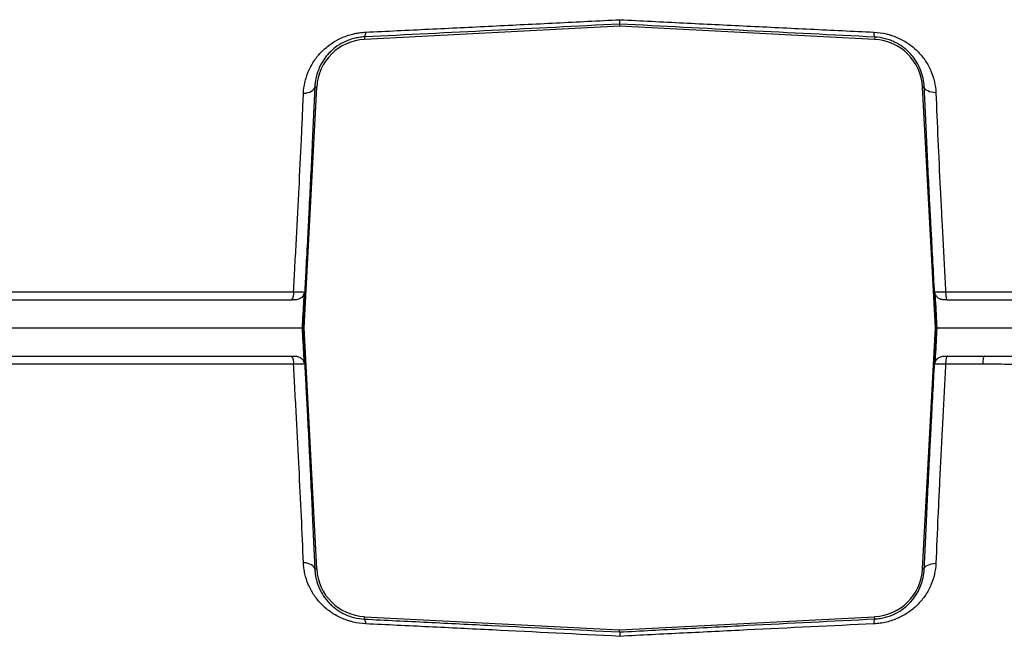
# Model space of a CAD drawing. Header units: millimetres. Extents: x 648 to 3450, y 253 to 3684.
# Tile 4 of 21: x 1032 to 1382, y 542 to 763. Entities that reach past the tile are written whole.
import ezdxf

# ---------------------------------------------------------------- set-up
doc = ezdxf.new("R2010")
doc.units = ezdxf.units.MM

msp = doc.modelspace()

# ---------------------------------------------------------------- linework, layer by layer
at = {"color": 7, "linetype": 'Continuous', "lineweight": 25}
for p, q in [((1245.48, 761.29), (1245.48, 760.51)), ((1245.48, 760.51), (1154.65, 755.84)), ((1336.3, 755.84), (1245.48, 760.51)), ((1154.61, 756.72), (1154.65, 755.84)), ((1336.34, 756.64), (1336.3, 755.84)), ((1137.6, 738.83), (1132.98, 653.01)), ((1136.93, 738.87), (1137.6, 738.83)), ((1353.95, 738.86), (1353.35, 738.83)), ((1357.98, 653.01), (1353.35, 738.83)), ((1362.09, 663.1), (1362.2, 663.01)), ((1132.64, 653.01), (1132.98, 653.01)), ((1132.98, 653.01), (1137.6, 567.18)), ((1353.35, 567.18), (1357.98, 653.01)), ((1358.31, 653.01), (1357.98, 653.01)), ((1136.93, 567.14), (1137.6, 567.18)), ((1353.95, 567.15), (1353.35, 567.18)), ((1154.61, 549.29), (1154.65, 550.17)), ((1154.65, 550.17), (1245.48, 545.51)), ((1245.48, 545.51), (1336.3, 550.17)), ((1336.34, 549.36), (1336.3, 550.17)), ((1245.48, 544.72), (1245.48, 545.51))]:
    msp.add_line(p, q, dxfattribs=at)
at = {"color": 7, "linetype": 'Continuous', "lineweight": 25, "flags": 128}
for points in [[(1132.9, 736.61), (1133.7, 736.7), (1134.45, 736.86), (1135.14, 737.08), (1135.73, 737.36), (1136.22, 737.68), (1136.59, 738.05), (1136.83, 738.45), (1136.93, 738.87)], [(1358.09, 736.8), (1357.27, 736.87), (1356.5, 737.01), (1355.8, 737.2), (1355.19, 737.46), (1354.69, 737.76), (1354.3, 738.1), (1354.06, 738.47), (1353.95, 738.86)], [(1136.93, 567.14), (1136.83, 567.56), (1136.59, 567.96), (1136.22, 568.33), (1135.73, 568.65), (1135.13, 568.93), (1134.45, 569.15), (1133.7, 569.31), (1132.9, 569.4)], [(1353.95, 567.15), (1354.06, 567.54), (1354.31, 567.91), (1354.69, 568.25), (1355.19, 568.56), (1355.8, 568.81), (1356.51, 569.01), (1357.28, 569.15), (1358.1, 569.22)]]:
    msp.add_lwpolyline(points, dxfattribs=at)
at = {"color": 7, "linetype": 'Continuous', "lineweight": 25}
for centre, radius, start, end in [((1152.68, 758.15), 2.4, 323.3655, 5.9773), ((1339.21, 758.06), 3.2, 173.7719, 206.2269), ((1155.58, 737.86), 18, 92.9425, 176.9135), ((1335.37, 737.86), 18, 3.0865, 87.0575), ((1125.41, 665.24), 4.02, 326.2663, 9.7299), ((1125.41, 640.77), 4.02, 350.2737, 33.7167), ((1155.58, 568.15), 18, 183.0865, 267.0575), ((1335.37, 568.15), 18, 272.9425, 356.9135), ((1152.67, 547.86), 2.41, 354.0073, 36.4213), ((1339.22, 547.95), 3.21, 153.9001, 186.2209)]:
    msp.add_arc(centre, radius, start, end, dxfattribs=at)
for points, knots in [([(1245.48, 761.29), (1230.25, 760.5), (1215.06, 759.72), (1184.77, 758.2), (1169.67, 757.45), (1154.61, 756.72)], [0, 0, 0, 0, 0.5, 0.5, 1, 1, 1, 1]), ([(1155.07, 758.4), (1162.55, 758.76), (1170.06, 759.12), (1185.1, 759.85), (1192.64, 760.21), (1203.97, 760.77), (1207.75, 760.96), (1215.31, 761.33), (1219.09, 761.52), (1230.43, 762.08), (1237.99, 762.46), (1245.56, 762.85)], [0, 0, 0, 0, 0.25, 0.25, 0.5, 0.5, 0.625, 0.625, 0.75, 0.75, 1, 1, 1, 1]), ([(1245.48, 761.29), (1245.49, 761.3), (1245.51, 761.44), (1245.53, 761.85), (1245.54, 762.01), (1245.55, 762.29), (1245.55, 762.39), (1245.56, 762.61), (1245.56, 762.73), (1245.56, 762.85)], [0, 0, 0, 0, 0.5, 0.5, 0.75, 0.75, 0.875, 0.875, 1, 1, 1, 1]), ([(1336.34, 756.64), (1321.22, 757.39), (1306.08, 758.15), (1275.8, 759.7), (1260.64, 760.49), (1245.48, 761.29)], [0, 0, 0, 0, 0.5, 0.5, 1, 1, 1, 1]), ([(1245.56, 762.85), (1253.1, 762.46), (1260.64, 762.08), (1275.73, 761.33), (1283.28, 760.96), (1294.61, 760.4), (1298.38, 760.22), (1305.93, 759.85), (1309.7, 759.67), (1321, 759.12), (1328.52, 758.76), (1336.03, 758.4)], [0, 0, 0, 0, 0.25, 0.25, 0.5, 0.5, 0.625, 0.625, 0.75, 0.75, 1, 1, 1, 1]), ([(1132.9, 736.61), (1132.96, 737.94), (1133.13, 739.24), (1133.7, 741.8), (1134.1, 743.06), (1134.87, 744.91), (1135.16, 745.52), (1135.8, 746.72), (1136.14, 747.31), (1137.26, 749.03), (1138.12, 750.12), (1139.33, 751.4), (1139.59, 751.65), (1140.1, 752.15), (1140.37, 752.4), (1141.19, 753.11), (1141.76, 753.56), (1142.94, 754.41), (1143.56, 754.82), (1144.53, 755.38), (1144.85, 755.56), (1145.52, 755.91), (1145.87, 756.08), (1147.59, 756.88), (1149.02, 757.38), (1150.88, 757.83), (1151.25, 757.91), (1152.01, 758.06), (1152.39, 758.12), (1153.54, 758.29), (1154.3, 758.36), (1155.07, 758.4)], [0, 0, 0, 0, 0.125, 0.125, 0.25, 0.25, 0.3125, 0.3125, 0.375, 0.375, 0.5, 0.5, 0.53125, 0.53125, 0.5625, 0.5625, 0.625, 0.625, 0.6875, 0.6875, 0.71875, 0.71875, 0.75, 0.75, 0.875, 0.875, 0.90625, 0.90625, 0.9375, 0.9375, 1, 1, 1, 1]), ([(1336.03, 758.4), (1337.54, 758.33), (1339.03, 758.12), (1340.86, 757.68), (1341.22, 757.58), (1341.95, 757.37), (1342.31, 757.26), (1343.38, 756.89), (1344.07, 756.61), (1345.42, 756), (1346.08, 755.67), (1347.35, 754.94), (1347.97, 754.54), (1349.75, 753.29), (1350.82, 752.37), (1352.29, 750.85), (1352.75, 750.33), (1353.62, 749.25), (1354.03, 748.69), (1355.16, 746.99), (1355.8, 745.8), (1356.86, 743.31), (1357.27, 742.04), (1357.86, 739.46), (1358.04, 738.14), (1358.09, 736.8)], [0, 0, 0, 0, 0.125, 0.125, 0.15625, 0.15625, 0.1875, 0.1875, 0.25, 0.25, 0.3125, 0.3125, 0.375, 0.375, 0.5, 0.5, 0.5625, 0.5625, 0.625, 0.625, 0.75, 0.75, 0.875, 0.875, 1, 1, 1, 1]), ([(1154.61, 756.72), (1153.97, 756.69), (1153.32, 756.62), (1152.03, 756.42), (1151.4, 756.29), (1150.16, 755.96), (1149.55, 755.77), (1148.35, 755.32), (1147.76, 755.06), (1146.06, 754.21), (1145.04, 753.55), (1143.63, 752.46), (1143.19, 752.07), (1142.34, 751.27), (1141.94, 750.86), (1140.83, 749.59), (1140.18, 748.71), (1139.34, 747.32), (1139.08, 746.84), (1138.6, 745.88), (1138.39, 745.4), (1137.82, 743.93), (1137.52, 742.94), (1137.1, 740.93), (1136.97, 739.91), (1136.93, 738.87)], [0, 0, 0, 0, 0.0625, 0.0625, 0.125, 0.125, 0.1875, 0.1875, 0.25, 0.25, 0.375, 0.375, 0.4375, 0.4375, 0.5, 0.5, 0.625, 0.625, 0.6875, 0.6875, 0.75, 0.75, 0.875, 0.875, 1, 1, 1, 1]), ([(1353.95, 738.86), (1353.91, 739.92), (1353.77, 740.97), (1353.33, 743.02), (1353.02, 744.03), (1352.23, 746.01), (1351.74, 746.97), (1350.89, 748.35), (1350.58, 748.8), (1349.92, 749.69), (1349.56, 750.12), (1348.43, 751.37), (1347.6, 752.15), (1346.2, 753.22), (1345.7, 753.56), (1344.68, 754.2), (1344.15, 754.49), (1343.05, 755.03), (1342.48, 755.28), (1341.6, 755.61), (1341.3, 755.71), (1340.69, 755.9), (1340.39, 755.99), (1338.86, 756.39), (1337.61, 756.58), (1336.34, 756.64)], [0, 0, 0, 0, 0.125, 0.125, 0.25, 0.25, 0.375, 0.375, 0.4375, 0.4375, 0.5, 0.5, 0.625, 0.625, 0.6875, 0.6875, 0.75, 0.75, 0.8125, 0.8125, 0.84375, 0.84375, 0.875, 0.875, 1, 1, 1, 1]), ([(1129.37, 665.92), (1129.45, 667.46), (1129.54, 669), (1129.66, 671.31), (1129.7, 672.08), (1129.78, 673.62), (1129.83, 674.38), (1130.04, 678.23), (1130.21, 681.29), (1130.54, 687.41), (1130.7, 690.45), (1131.02, 696.53), (1131.17, 699.55), (1131.62, 708.53), (1131.9, 714.36), (1132.3, 722.89), (1132.43, 725.69), (1132.61, 729.84), (1132.67, 731.21), (1132.79, 733.93), (1132.85, 735.28), (1132.9, 736.61)], [0, 0, 0, 0, 0.0625, 0.0625, 0.09375, 0.09375, 0.125, 0.125, 0.25, 0.25, 0.375, 0.375, 0.5, 0.5, 0.75, 0.75, 0.875, 0.875, 0.9375, 0.9375, 1, 1, 1, 1]), ([(1136.93, 738.87), (1136.65, 732.4), (1136.35, 725.73), (1135.7, 711.95), (1135.35, 704.86), (1134.89, 695.73), (1134.8, 693.88), (1134.61, 690.2), (1134.52, 688.35), (1134.23, 682.81), (1134.04, 679.1), (1133.79, 674.45), (1133.74, 673.52), (1133.64, 671.66), (1133.59, 670.73), (1133.44, 667.93), (1133.35, 666.07), (1133.04, 660.47), (1132.84, 656.74), (1132.64, 653.01)], [0, 0, 0, 0, 0.25, 0.25, 0.5, 0.5, 0.5625, 0.5625, 0.625, 0.625, 0.75, 0.75, 0.78125, 0.78125, 0.8125, 0.8125, 0.875, 0.875, 1, 1, 1, 1]), ([(1358.31, 653.01), (1358.11, 656.71), (1357.91, 660.4), (1357.52, 667.8), (1357.32, 671.49), (1356.93, 678.87), (1356.73, 682.56), (1356.49, 687.18), (1356.44, 688.1), (1356.34, 689.94), (1356.29, 690.86), (1356.15, 693.63), (1356.05, 695.47), (1355.58, 704.6), (1355.23, 711.71), (1354.73, 722.1), (1354.56, 725.52), (1354.25, 732.26), (1354.1, 735.59), (1353.95, 738.86)], [0, 0, 0, 0, 0.125, 0.125, 0.25, 0.25, 0.375, 0.375, 0.40625, 0.40625, 0.4375, 0.4375, 0.5, 0.5, 0.75, 0.75, 0.875, 0.875, 1, 1, 1, 1]), ([(1358.09, 736.8), (1358.32, 731.36), (1358.56, 725.79), (1359.08, 714.38), (1359.36, 708.55), (1359.8, 699.59), (1359.95, 696.57), (1360.14, 692.75), (1360.18, 691.98), (1360.26, 690.45), (1360.3, 689.69), (1360.42, 687.39), (1360.5, 685.86), (1360.75, 681.26), (1360.91, 678.19), (1361.24, 672.06), (1361.4, 668.99), (1361.56, 665.92)], [0, 0, 0, 0, 0.25, 0.25, 0.5, 0.5, 0.625, 0.625, 0.65625, 0.65625, 0.6875, 0.6875, 0.75, 0.75, 0.875, 0.875, 1, 1, 1, 1]), ([(1361.56, 665.92), (1362.26, 665.92), (1363.66, 665.92), (1365.76, 665.92), (1367.87, 665.92), (1369.99, 665.92), (1372.11, 665.92), (1374.24, 665.93), (1376.38, 665.93), (1378.52, 665.93), (1380.67, 665.93), (1382.83, 665.94), (1384.99, 665.94), (1387.16, 665.95), (1389.34, 665.95), (1391.52, 665.95), (1393.71, 665.96), (1395.91, 665.97), (1398.11, 665.97), (1400.32, 665.98), (1402.53, 665.99), (1404.75, 665.99), (1406.98, 666), (1409.21, 666.01), (1411.45, 666.02), (1413.69, 666.03), (1415.94, 666.04), (1418.19, 666.04), (1420.45, 666.05), (1422.72, 666.06), (1424.99, 666.08), (1427.27, 666.09), (1429.55, 666.1), (1431.83, 666.11), (1434.12, 666.12), (1436.42, 666.13), (1438.72, 666.15), (1441.03, 666.16), (1443.34, 666.17), (1445.65, 666.19), (1447.97, 666.2), (1450.29, 666.22), (1452.62, 666.23), (1454.95, 666.25), (1457.28, 666.26), (1459.62, 666.28), (1461.96, 666.29), (1464.31, 666.31), (1466.65, 666.32), (1469.01, 666.34), (1471.36, 666.36), (1473.72, 666.38), (1476.08, 666.39), (1478.44, 666.41), (1480.81, 666.43), (1483.18, 666.45), (1485.55, 666.47), (1487.92, 666.49), (1490.3, 666.51), (1492.89, 666.53), (1495.71, 666.55), (1498.75, 666.58), (1501.81, 666.6), (1504.89, 666.63), (1507.99, 666.66), (1511.11, 666.69), (1514.25, 666.71), (1517.41, 666.74), (1520.58, 666.77), (1523.78, 666.8), (1526.99, 666.83), (1530.21, 666.86), (1533.46, 666.89), (1536.71, 666.93), (1539.99, 666.96), (1543.27, 666.99), (1546.57, 667.02), (1549.89, 667.06), (1553.21, 667.09), (1556.55, 667.12), (1559.89, 667.16), (1563.25, 667.19), (1566.62, 667.23), (1569.99, 667.26), (1573.37, 667.3), (1576.76, 667.34), (1580.16, 667.37), (1583.56, 667.41), (1586.97, 667.45), (1590.38, 667.48), (1593.79, 667.52), (1597.21, 667.56), (1600.63, 667.6), (1604.04, 667.63), (1606.31, 667.66), (1607.45, 667.67)], [0, 0, 0, 0, 0.007663, 0.015358, 0.023087, 0.030849, 0.038643, 0.046471, 0.054332, 0.062226, 0.070154, 0.078114, 0.086108, 0.094134, 0.102194, 0.110287, 0.118414, 0.126574, 0.134767, 0.142993, 0.151252, 0.159545, 0.167872, 0.176232, 0.184625, 0.193052, 0.201512, 0.210006, 0.218533, 0.227094, 0.235688, 0.244316, 0.252977, 0.261671, 0.270399, 0.27916, 0.287955, 0.296782, 0.305643, 0.314538, 0.323465, 0.332425, 0.341419, 0.350445, 0.359504, 0.368597, 0.377722, 0.38688, 0.396071, 0.405295, 0.414551, 0.42384, 0.433162, 0.442517, 0.451905, 0.461325, 0.470779, 0.480265, 0.489784, 0.499335, 0.511494, 0.523779, 0.536191, 0.548729, 0.561394, 0.574185, 0.587103, 0.600148, 0.613319, 0.626617, 0.64004, 0.653591, 0.667268, 0.681071, 0.695, 0.709055, 0.723237, 0.737544, 0.751978, 0.766537, 0.781222, 0.796034, 0.81097, 0.826033, 0.841221, 0.856535, 0.871974, 0.887539, 0.903229, 0.919044, 0.934985, 0.951051, 0.967242, 0.983559, 1, 1, 1, 1]), ([(648.61, 663.01), (649.38, 663.01), (657.66, 663.01), (691.73, 663.01), (719.34, 663.01), (773.35, 663.01), (793.45, 663.01), (837.57, 663.01), (861.61, 663.01), (938.73, 663.01), (996.7, 663.01), (1081.46, 663.01), (1105.07, 663.01), (1129.01, 663.01)], [0.5170849, 0.5170849, 0.5170849, 0.5170849, 0.5679608, 0.5679608, 0.624755, 0.624755, 0.6531522, 0.6531522, 0.6815493, 0.6815493, 0.7383435, 0.7383435, 0.7595862, 0.7595862, 0.7595862, 0.7595862]), ([(675.51, 665.77), (675.74, 665.77), (675.97, 665.77), (676.44, 665.77), (677.15, 665.77), (678.83, 665.77), (680.34, 665.77), (683.43, 665.78), (687.76, 665.78), (692.52, 665.78), (697.49, 665.78), (700.08, 665.78), (705.47, 665.78), (708.26, 665.78), (714.06, 665.79), (717.06, 665.79), (726.35, 665.79), (732.94, 665.79), (743.4, 665.79), (746.99, 665.8), (754.36, 665.8), (758.14, 665.8), (765.89, 665.8), (769.86, 665.8), (777.99, 665.8), (782.15, 665.81), (790.64, 665.81), (794.98, 665.81), (803.83, 665.81), (808.35, 665.81), (822.16, 665.82), (831.7, 665.82), (846.52, 665.83), (851.55, 665.83), (859.21, 665.83), (861.79, 665.83), (866.98, 665.84), (869.6, 665.84), (882.76, 665.84), (893.58, 665.85), (910.26, 665.86), (915.89, 665.86), (927.3, 665.86), (933.07, 665.87), (950.55, 665.88), (962.44, 665.88), (977.62, 665.89), (980.67, 665.9), (986.8, 665.9), (989.88, 665.9), (996.07, 665.91), (999.17, 665.91), (1003.85, 665.91), (1005.41, 665.91), (1008.54, 665.91), (1010.11, 665.91), (1014.82, 665.91), (1017.97, 665.9), (1022.72, 665.9), (1024.3, 665.9), (1026.68, 665.9), (1027.48, 665.9), (1029.07, 665.9), (1029.87, 665.9), (1033.85, 665.91), (1037.05, 665.91), (1043.48, 665.92), (1046.7, 665.91), (1053.17, 665.91), (1056.42, 665.91), (1062.94, 665.91), (1066.21, 665.91), (1076.04, 665.92), (1082.62, 665.92), (1102.48, 665.92), (1115.86, 665.92), (1129.37, 665.92)], [0, 0, 0, 0, 0.003906, 0.003906, 0.007812, 0.015625, 0.03125, 0.03125, 0.0625, 0.09375, 0.09375, 0.125, 0.125, 0.15625, 0.15625, 0.1875, 0.1875, 0.25, 0.25, 0.28125, 0.28125, 0.3125, 0.3125, 0.34375, 0.34375, 0.375, 0.375, 0.40625, 0.40625, 0.4375, 0.4375, 0.5, 0.5, 0.53125, 0.53125, 0.546875, 0.546875, 0.5625, 0.5625, 0.625, 0.625, 0.65625, 0.65625, 0.6875, 0.6875, 0.75, 0.75, 0.765625, 0.765625, 0.78125, 0.78125, 0.796875, 0.796875, 0.804687, 0.804687, 0.8125, 0.8125, 0.828125, 0.828125, 0.835937, 0.835937, 0.839844, 0.839844, 0.84375, 0.84375, 0.859375, 0.859375, 0.875, 0.875, 0.890625, 0.890625, 0.90625, 0.90625, 0.9375, 0.9375, 1, 1, 1, 1]), ([(1133.22, 665.84), (1133.2, 665.59), (1133.16, 665.36), (1133.01, 664.9), (1132.91, 664.68), (1132.65, 664.28), (1132.5, 664.09), (1132.15, 663.77), (1131.96, 663.63), (1131.55, 663.39), (1131.33, 663.3), (1130.88, 663.15), (1130.65, 663.1), (1129.95, 663), (1129.48, 663.01), (1129.01, 663.01)], [0, 0, 0, 0, 0.125, 0.125, 0.25, 0.25, 0.375, 0.375, 0.5, 0.5, 0.625, 0.625, 0.75, 0.75, 1, 1, 1, 1]), ([(1129.37, 665.92), (1129.84, 665.9), (1130.29, 665.89), (1130.92, 665.87), (1131.12, 665.87), (1131.51, 665.86), (1131.69, 665.85), (1132.02, 665.85), (1132.18, 665.84), (1132.47, 665.84), (1132.6, 665.84), (1132.94, 665.83), (1133.12, 665.83), (1133.22, 665.84)], [0, 0, 0, 0, 0.25, 0.25, 0.375, 0.375, 0.5, 0.5, 0.625, 0.625, 0.75, 0.75, 1, 1, 1, 1]), ([(1132.54, 653.01), (1132.62, 654.67), (1132.7, 656.34), (1132.79, 658.01), (1132.88, 659.67), (1132.97, 661.34), (1133.06, 663.01), (1133.11, 663.95), (1133.17, 664.89), (1133.22, 665.84)], [0, 0, 0, 0, 0.00500702, 0.00500702, 0.00500702, 0.01001407, 0.01001407, 0.01001407, 0.0128492, 0.0128492, 0.0128492, 0.0128492]), ([(1357.73, 665.84), (1357.83, 665.84), (1358, 665.84), (1358.35, 665.84), (1358.47, 665.84), (1358.76, 665.85), (1358.92, 665.85), (1359.26, 665.86), (1359.43, 665.86), (1359.82, 665.87), (1360.02, 665.88), (1360.65, 665.89), (1361.09, 665.91), (1361.56, 665.92)], [0, 0, 0, 0, 0.25, 0.25, 0.375, 0.375, 0.5, 0.5, 0.625, 0.625, 0.75, 0.75, 1, 1, 1, 1]), ([(1357.73, 665.84), (1357.79, 664.89), (1357.84, 663.95), (1357.89, 663.01), (1357.98, 661.34), (1358.07, 659.67), (1358.16, 658.01), (1358.25, 656.34), (1358.33, 654.67), (1358.42, 653.01)], [-0.00283607, -0.00283607, -0.00283607, -0.00283607, 0, 0, 0, 0.005007, 0.005007, 0.005007, 0.01001403, 0.01001403, 0.01001403, 0.01001403]), ([(1361.98, 663.01), (1361.51, 663.01), (1361.03, 663), (1360.33, 663.1), (1360.09, 663.15), (1359.64, 663.29), (1359.42, 663.38), (1359.01, 663.62), (1358.81, 663.76), (1358.55, 664), (1358.47, 664.09), (1358.31, 664.27), (1358.24, 664.37), (1358.05, 664.67), (1357.94, 664.89), (1357.79, 665.35), (1357.75, 665.59), (1357.73, 665.84)], [0, 0, 0, 0, 0.25, 0.25, 0.375, 0.375, 0.5, 0.5, 0.625, 0.625, 0.6875, 0.6875, 0.75, 0.75, 0.875, 0.875, 1, 1, 1, 1]), ([(1362.2, 663.01), (1408.47, 663.01), (1452.41, 663.01), (1504.48, 663.01), (1514.75, 663.01), (1529.94, 663.01), (1534.96, 663.01), (1544.86, 663.01), (1549.75, 663.01), (1573.88, 663.01), (1592.19, 663.01), (1609.51, 663.01)], [0, 0, 0, 0, 0.5, 0.5, 0.625, 0.625, 0.6875, 0.6875, 0.75, 0.75, 1, 1, 1, 1]), ([(648.51, 653.01), (649.66, 653.01), (657.92, 653.01), (691.57, 653.01), (719.18, 653.01), (773.21, 653.01), (793.32, 653.01), (837.45, 653.01), (861.5, 653.01), (938.63, 653.01), (996.62, 653.01), (1082.55, 653.01), (1107.36, 653.01), (1132.54, 653.01)], [0.5184517, 0.5184517, 0.5184517, 0.5184517, 0.5679608, 0.5679608, 0.624755, 0.624755, 0.6531522, 0.6531522, 0.6815493, 0.6815493, 0.7383435, 0.7383435, 0.7606372, 0.7606372, 0.7606372, 0.7606372]), ([(1133.22, 640.17), (1133.17, 641.12), (1133.11, 642.06), (1133.06, 643.01), (1132.97, 644.67), (1132.88, 646.34), (1132.79, 648.01), (1132.7, 649.67), (1132.62, 651.34), (1132.54, 653.01)], [-0.00283513, -0.00283513, -0.00283513, -0.00283513, 0, 0, 0, 0.00500702, 0.00500702, 0.00500702, 0.01001407, 0.01001407, 0.01001407, 0.01001407]), ([(1132.64, 653.01), (1132.84, 649.27), (1133.04, 645.54), (1133.35, 639.94), (1133.45, 638.08), (1133.59, 635.28), (1133.64, 634.35), (1133.74, 632.48), (1133.79, 631.55), (1133.94, 628.75), (1134.04, 626.89), (1134.23, 623.17), (1134.33, 621.32), (1134.62, 615.77), (1134.8, 612.1), (1135.08, 606.63), (1135.17, 604.81), (1135.35, 601.2), (1135.43, 599.41), (1135.69, 594.08), (1135.86, 590.58), (1136.35, 580.25), (1136.65, 573.59), (1136.93, 567.14)], [0, 0, 0, 0, 0.125, 0.125, 0.1875, 0.1875, 0.21875, 0.21875, 0.25, 0.25, 0.3125, 0.3125, 0.375, 0.375, 0.5, 0.5, 0.5625, 0.5625, 0.625, 0.625, 0.75, 0.75, 1, 1, 1, 1]), ([(1353.95, 567.15), (1354.1, 570.42), (1354.25, 573.75), (1354.57, 580.5), (1354.73, 583.92), (1355.06, 590.87), (1355.24, 594.39), (1355.5, 599.76), (1355.6, 601.56), (1355.78, 605.18), (1355.87, 607.01), (1356.06, 610.68), (1356.16, 612.51), (1356.3, 615.27), (1356.35, 616.18), (1356.45, 618.02), (1356.49, 618.94), (1356.74, 623.54), (1356.93, 627.21), (1357.32, 634.57), (1357.52, 638.26), (1357.91, 645.63), (1358.11, 649.32), (1358.31, 653.01)], [0, 0, 0, 0, 0.125, 0.125, 0.25, 0.25, 0.375, 0.375, 0.4375, 0.4375, 0.5, 0.5, 0.5625, 0.5625, 0.59375, 0.59375, 0.625, 0.625, 0.75, 0.75, 0.875, 0.875, 1, 1, 1, 1]), ([(1358.42, 653.01), (1358.33, 651.34), (1358.25, 649.67), (1358.16, 648.01), (1358.07, 646.34), (1357.98, 644.67), (1357.89, 643.01), (1357.84, 642.06), (1357.79, 641.12), (1357.73, 640.17)], [0, 0, 0, 0, 0.00500701, 0.00500701, 0.00500701, 0.01001404, 0.01001404, 0.01001404, 0.01284997, 0.01284997, 0.01284997, 0.01284997]), ([(1358.42, 653.01), (1387.28, 653.01), (1415.67, 653.01), (1504.38, 653.01), (1561.12, 653.01), (1609.62, 653.01)], [0.82638077, 0.82638077, 0.82638077, 0.82638077, 0.85193206, 0.85193206, 0.90872632, 0.90872632, 0.90872632, 0.90872632]), ([(648.61, 643.01), (649.38, 643.01), (657.66, 643.01), (691.73, 643.01), (719.34, 643.01), (773.35, 643.01), (793.45, 643.01), (837.57, 643.01), (861.61, 643.01), (938.73, 643.01), (996.7, 643.01), (1081.46, 643.01), (1105.07, 643.01), (1129.02, 643.01)], [0.5170849, 0.5170849, 0.5170849, 0.5170849, 0.5679608, 0.5679608, 0.624755, 0.624755, 0.6531522, 0.6531522, 0.6815493, 0.6815493, 0.7383435, 0.7383435, 0.7595872, 0.7595872, 0.7595872, 0.7595872]), ([(1129.02, 643.01), (1129.49, 643.01), (1129.96, 643.01), (1130.65, 642.91), (1130.89, 642.86), (1131.33, 642.71), (1131.55, 642.62), (1131.96, 642.38), (1132.15, 642.24), (1132.5, 641.92), (1132.65, 641.73), (1132.91, 641.33), (1133.01, 641.11), (1133.16, 640.66), (1133.21, 640.42), (1133.22, 640.17)], [0, 0, 0, 0, 0.25, 0.25, 0.375, 0.375, 0.5, 0.5, 0.625, 0.625, 0.75, 0.75, 0.875, 0.875, 1, 1, 1, 1]), ([(1357.73, 640.17), (1357.75, 640.42), (1357.79, 640.65), (1357.94, 641.11), (1358.05, 641.33), (1358.3, 641.74), (1358.46, 641.93), (1358.81, 642.25), (1359, 642.39), (1359.42, 642.63), (1359.64, 642.72), (1360.09, 642.86), (1360.32, 642.91), (1361.02, 643.01), (1361.5, 643.01), (1361.97, 643.01)], [0, 0, 0, 0, 0.125, 0.125, 0.25, 0.25, 0.375, 0.375, 0.5, 0.5, 0.625, 0.625, 0.75, 0.75, 1, 1, 1, 1]), ([(1362.2, 643.01), (1362.12, 643.01), (1362.04, 642.94), (1361.89, 642.66), (1361.82, 642.44), (1361.69, 641.87), (1361.65, 641.53), (1361.58, 640.81), (1361.57, 640.44), (1361.56, 640.09)], [0, 0, 0, 0, 0.25, 0.25, 0.5, 0.5, 0.75, 0.75, 1, 1, 1, 1]), ([(1375.48, 643.01), (1375.4, 643.01), (1375.31, 642.94), (1375.14, 642.66), (1375.06, 642.44), (1374.92, 641.87), (1374.86, 641.53), (1374.79, 640.8), (1374.78, 640.43), (1374.77, 640.08)], [0, 0, 0, 0, 0.25, 0.25, 0.5, 0.5, 0.75, 0.75, 1, 1, 1, 1]), ([(1375.48, 643.01), (1398.45, 643.01), (1421.07, 643.01), (1504.29, 643.01), (1561.02, 643.01), (1609.51, 643.01)], [0.83144573, 0.83144573, 0.83144573, 0.83144573, 0.85193206, 0.85193206, 0.90872632, 0.90872632, 0.90872632, 0.90872632]), ([(1129.37, 640.1), (1122.61, 640.1), (1115.89, 640.1), (1102.52, 640.1), (1095.87, 640.09), (1076.03, 640.09), (1062.94, 640.1), (1046.76, 640.09), (1043.53, 640.09), (1037.09, 640.09), (1033.89, 640.09), (1029.1, 640.1), (1027.51, 640.11), (1024.34, 640.11), (1022.75, 640.11), (1018, 640.11), (1014.85, 640.1), (1008.58, 640.1), (1005.45, 640.1), (999.23, 640.1), (996.13, 640.1), (986.87, 640.11), (980.75, 640.11), (971.64, 640.12), (968.62, 640.12), (962.6, 640.12), (959.61, 640.13), (950.67, 640.13), (944.78, 640.14), (927.3, 640.15), (915.92, 640.15), (899.25, 640.16), (893.76, 640.16), (885.63, 640.17), (882.93, 640.17), (877.59, 640.17), (874.93, 640.17), (867.03, 640.18), (861.84, 640.18), (851.61, 640.18), (846.58, 640.18), (836.68, 640.19), (831.82, 640.19), (822.26, 640.19), (817.57, 640.19), (803.76, 640.2), (794.92, 640.2), (777.97, 640.21), (769.85, 640.21), (754.34, 640.21), (746.97, 640.22), (732.99, 640.22), (726.38, 640.22), (717.08, 640.22), (714.08, 640.23), (708.28, 640.23), (705.49, 640.23), (700.1, 640.23), (697.5, 640.23), (692.53, 640.23), (687.77, 640.23), (683.43, 640.24), (680.34, 640.24), (679.34, 640.24), (677.87, 640.24), (677.15, 640.24), (676.32, 640.24), (675.97, 640.24), (675.74, 640.24), (675.62, 640.24), (675.51, 640.24)], [0, 0, 0, 0, 0.03125, 0.03125, 0.0625, 0.0625, 0.125, 0.125, 0.140625, 0.140625, 0.15625, 0.15625, 0.164063, 0.164063, 0.171875, 0.171875, 0.1875, 0.1875, 0.203125, 0.203125, 0.21875, 0.21875, 0.25, 0.25, 0.265625, 0.265625, 0.28125, 0.28125, 0.3125, 0.3125, 0.375, 0.375, 0.40625, 0.40625, 0.421875, 0.421875, 0.4375, 0.4375, 0.46875, 0.46875, 0.5, 0.5, 0.53125, 0.53125, 0.5625, 0.5625, 0.625, 0.625, 0.6875, 0.6875, 0.75, 0.75, 0.8125, 0.8125, 0.84375, 0.84375, 0.875, 0.875, 0.90625, 0.90625, 0.9375, 0.96875, 0.96875, 0.984375, 0.984375, 0.992188, 0.996094, 0.998047, 0.998047, 1, 1, 1, 1]), ([(1133.22, 640.17), (1133.12, 640.18), (1132.94, 640.18), (1132.6, 640.17), (1132.47, 640.17), (1132.18, 640.17), (1132.02, 640.16), (1131.69, 640.16), (1131.51, 640.15), (1131.12, 640.14), (1130.92, 640.14), (1130.29, 640.12), (1129.84, 640.11), (1129.37, 640.1)], [0, 0, 0, 0, 0.25, 0.25, 0.375, 0.375, 0.5, 0.5, 0.625, 0.625, 0.75, 0.75, 1, 1, 1, 1]), ([(1132.9, 569.4), (1132.67, 574.74), (1132.43, 580.24), (1131.91, 591.56), (1131.62, 597.37), (1131.25, 604.84), (1131.17, 606.35), (1131.02, 609.37), (1130.94, 610.88), (1130.7, 615.44), (1130.54, 618.49), (1130.21, 624.63), (1130.04, 627.72), (1129.83, 631.59), (1129.78, 632.36), (1129.7, 633.91), (1129.66, 634.68), (1129.54, 637), (1129.45, 638.55), (1129.37, 640.1)], [0, 0, 0, 0, 0.25, 0.25, 0.5, 0.5, 0.5625, 0.5625, 0.625, 0.625, 0.75, 0.75, 0.875, 0.875, 0.90625, 0.90625, 0.9375, 0.9375, 1, 1, 1, 1]), ([(1361.56, 640.09), (1361.09, 640.11), (1360.65, 640.12), (1360.02, 640.14), (1359.82, 640.14), (1359.43, 640.15), (1359.26, 640.15), (1358.92, 640.16), (1358.76, 640.16), (1358.47, 640.17), (1358.35, 640.17), (1358, 640.18), (1357.83, 640.18), (1357.73, 640.17)], [0, 0, 0, 0, 0.25, 0.25, 0.375, 0.375, 0.5, 0.5, 0.625, 0.625, 0.75, 0.75, 1, 1, 1, 1]), ([(1361.56, 640.09), (1361.4, 637.04), (1361.24, 633.99), (1360.91, 627.9), (1360.75, 624.86), (1360.51, 620.3), (1360.43, 618.78), (1360.31, 616.5), (1360.27, 615.74), (1360.19, 614.22), (1360.16, 613.46), (1359.96, 609.67), (1359.81, 606.64), (1359.59, 602.13), (1359.52, 600.63), (1359.37, 597.65), (1359.3, 596.16), (1359.09, 591.73), (1358.96, 588.82), (1358.57, 580.2), (1358.32, 574.63), (1358.1, 569.22)], [0, 0, 0, 0, 0.125, 0.125, 0.25, 0.25, 0.3125, 0.3125, 0.34375, 0.34375, 0.375, 0.375, 0.5, 0.5, 0.5625, 0.5625, 0.625, 0.625, 0.75, 0.75, 1, 1, 1, 1]), ([(1374.77, 640.08), (1374.03, 640.08), (1372.55, 640.08), (1370.34, 640.09), (1368.13, 640.09), (1365.93, 640.09), (1363.75, 640.09), (1362.29, 640.09), (1361.56, 640.09)], [0, 0, 0, 0, 0.168845, 0.336818, 0.50392, 0.67015, 0.83551, 1, 1, 1, 1]), ([(1607.43, 637.5), (1606.85, 637.5), (1605.71, 637.52), (1603.99, 637.54), (1602.27, 637.57), (1600.55, 637.59), (1598.83, 637.61), (1597.11, 637.64), (1595.39, 637.66), (1593.67, 637.69), (1591.95, 637.71), (1590.24, 637.73), (1588.52, 637.76), (1586.81, 637.78), (1585.1, 637.8), (1583.38, 637.83), (1581.67, 637.85), (1579.97, 637.88), (1578.26, 637.9), (1576.55, 637.92), (1574.85, 637.95), (1573.15, 637.97), (1571.45, 637.99), (1569.76, 638.02), (1568.06, 638.04), (1566.37, 638.07), (1564.68, 638.09), (1562.99, 638.11), (1561.31, 638.14), (1559.63, 638.16), (1557.95, 638.18), (1556.27, 638.21), (1554.6, 638.23), (1552.93, 638.25), (1551.27, 638.28), (1549.6, 638.3), (1547.95, 638.32), (1546.29, 638.34), (1544.64, 638.37), (1542.99, 638.39), (1541.34, 638.41), (1539.7, 638.44), (1538.07, 638.46), (1536.43, 638.48), (1534.81, 638.5), (1533.18, 638.53), (1531.56, 638.55), (1529.94, 638.57), (1528.33, 638.59), (1526.72, 638.61), (1525.12, 638.64), (1523.52, 638.66), (1521.93, 638.68), (1520.34, 638.7), (1518.76, 638.72), (1517.18, 638.74), (1515.6, 638.77), (1514.03, 638.79), (1512.47, 638.81), (1510.91, 638.83), (1509.36, 638.85), (1507.81, 638.87), (1506.26, 638.89), (1504.73, 638.91), (1503.19, 638.93), (1501.67, 638.95), (1500.14, 638.97), (1493.87, 639.05), (1482.98, 639.19), (1467.57, 639.38), (1452.75, 639.54), (1441.26, 639.66), (1432.99, 639.74), (1427.74, 639.79), (1422.57, 639.83), (1417.46, 639.87), (1412.42, 639.91), (1407.46, 639.94), (1402.57, 639.97), (1397.75, 640), (1393.01, 640.02), (1388.34, 640.04), (1383.75, 640.06), (1379.24, 640.07), (1376.25, 640.08), (1374.77, 640.08)], [0, 0, 0, 0, 0.008719, 0.017403, 0.026053, 0.034668, 0.043249, 0.051795, 0.060306, 0.068783, 0.077225, 0.085632, 0.094005, 0.102343, 0.110646, 0.118915, 0.127149, 0.135348, 0.143513, 0.151643, 0.159738, 0.167798, 0.175824, 0.183815, 0.191771, 0.199692, 0.207579, 0.215431, 0.223248, 0.23103, 0.238777, 0.24649, 0.254168, 0.261811, 0.269419, 0.276992, 0.284531, 0.292035, 0.299503, 0.306937, 0.314336, 0.3217, 0.329029, 0.336324, 0.343583, 0.350807, 0.357997, 0.365151, 0.372271, 0.379356, 0.386405, 0.39342, 0.4004, 0.407344, 0.414254, 0.421129, 0.427969, 0.434774, 0.441543, 0.448278, 0.454978, 0.461643, 0.468272, 0.474867, 0.481427, 0.487951, 0.494441, 0.500896, 0.568162, 0.632124, 0.692779, 0.75012, 0.771414, 0.792362, 0.812965, 0.833222, 0.853133, 0.872698, 0.891918, 0.910792, 0.929322, 0.947508, 0.965349, 0.982846, 1, 1, 1, 1]), ([(1363.56, 504.43), (1364.9, 504.45), (1371.59, 504.54), (1383.72, 504.71), (1397.96, 504.89), (1410.41, 505.06), (1420.98, 505.19), (1431.34, 505.33), (1441.1, 505.45), (1449.94, 505.56), (1457.82, 505.65), (1464.74, 505.74), (1470.73, 505.81), (1475.8, 505.87), (1479.76, 505.92), (1482.73, 505.95), (1485.01, 505.98), (1487.28, 506), (1489.88, 506.03), (1493.54, 506.08), (1498.43, 506.13), (1504.69, 506.2), (1511.9, 506.28), (1520.01, 506.37), (1528.24, 506.46), (1536.45, 506.54), (1544.29, 506.62), (1552.09, 506.7), (1559.62, 506.77), (1568.86, 506.85), (1579.51, 506.95), (1591.21, 507.04), (1601.86, 507.12), (1611.51, 507.19), (1620.21, 507.25), (1629.83, 507.31), (1640.25, 507.37), (1651.18, 507.44), (1660.97, 507.49), (1668.24, 507.54), (1673.51, 507.57), (1677.24, 507.6), (1680.78, 507.63), (1684.3, 507.66), (1687.78, 507.7), (1690.82, 507.74), (1693.12, 507.77), (1695.07, 507.81), (1696.72, 507.86), (1698.03, 507.91), (1698.97, 507.95), (1699.93, 508), (1700.87, 508.06), (1701.78, 508.12), (1703.22, 508.26), (1704.81, 508.45), (1706.73, 508.74), (1709.26, 509.21), (1712.43, 509.95), (1715.95, 511.02), (1719.93, 512.51), (1724.08, 514.41), (1728.26, 516.78), (1731.81, 519.17), (1734.73, 521.43), (1736.97, 523.36), (1738.4, 524.7), (1739.28, 525.55), (1739.72, 525.98), (1740.44, 526.71), (1741.46, 527.79), (1742.8, 529.31), (1744.38, 531.26), (1746.04, 533.5), (1747.74, 536.04), (1749.45, 538.89), (1751.24, 542.31), (1753.08, 546.47), (1754.44, 550.37), (1755.41, 553.85), (1756.08, 556.73), (1756.73, 559.57), (1757.34, 562.39), (1757.94, 565.16), (1758.61, 568.43), (1759.39, 572.37), (1760.5, 578.32), (1761.84, 586.23), (1763.26, 595.92), (1764.49, 605.93), (1765.5, 616.19), (1766.21, 625.39), (1766.47, 631.18), (1766.57, 633.46)], [0, 0, 0, 0, 0.00594, 0.02975, 0.054408, 0.070344, 0.086618, 0.103093, 0.118481, 0.132452, 0.145003, 0.15613, 0.165832, 0.174105, 0.180947, 0.185317, 0.188802, 0.1923, 0.196625, 0.201778, 0.210697, 0.221353, 0.233749, 0.24789, 0.26378, 0.277498, 0.292202, 0.306841, 0.321132, 0.335074, 0.360523, 0.384719, 0.407655, 0.429324, 0.449719, 0.468841, 0.500108, 0.53146, 0.562933, 0.594319, 0.610665, 0.626955, 0.643615, 0.661759, 0.681483, 0.702697, 0.716913, 0.73056, 0.743224, 0.74886, 0.754287, 0.759506, 0.764521, 0.769196, 0.772236, 0.775218, 0.778314, 0.781682, 0.786809, 0.792443, 0.797823, 0.805422, 0.8125, 0.819075, 0.824634, 0.828944, 0.832021, 0.833154, 0.834563, 0.836064, 0.838443, 0.841387, 0.84501, 0.849412, 0.853579, 0.858405, 0.864011, 0.870581, 0.878436, 0.882226, 0.88646, 0.891485, 0.895028, 0.899118, 0.903937, 0.909697, 0.91671, 0.930458, 0.944861, 0.959593, 0.974636, 0.990008, 1, 1, 1, 1]), ([(1155.07, 547.61), (1153.54, 547.68), (1152.03, 547.9), (1150.18, 548.35), (1149.81, 548.45), (1149.07, 548.67), (1148.7, 548.79), (1147.62, 549.16), (1146.91, 549.45), (1145.55, 550.08), (1144.88, 550.42), (1143.92, 550.98), (1143.6, 551.18), (1142.97, 551.58), (1142.67, 551.79), (1141.18, 552.86), (1140.1, 553.8), (1138.63, 555.34), (1138.17, 555.88), (1137.31, 556.97), (1136.9, 557.52), (1136.16, 558.67), (1135.81, 559.25), (1135.18, 560.45), (1134.88, 561.07), (1134.1, 562.92), (1133.7, 564.18), (1133.27, 566.11), (1133.16, 566.76), (1132.98, 568.07), (1132.93, 568.74), (1132.9, 569.4)], [0, 0, 0, 0, 0.125, 0.125, 0.15625, 0.15625, 0.1875, 0.1875, 0.25, 0.25, 0.3125, 0.3125, 0.34375, 0.34375, 0.375, 0.375, 0.5, 0.5, 0.5625, 0.5625, 0.625, 0.625, 0.6875, 0.6875, 0.75, 0.75, 0.875, 0.875, 0.9375, 0.9375, 1, 1, 1, 1]), ([(1358.1, 569.22), (1358.04, 567.88), (1357.87, 566.56), (1357.28, 563.97), (1356.87, 562.7), (1356.07, 560.84), (1355.78, 560.22), (1355.13, 559.02), (1354.78, 558.44), (1353.64, 556.74), (1352.79, 555.67), (1351.34, 554.17), (1350.83, 553.69), (1349.74, 552.76), (1349.17, 552.31), (1347.4, 551.06), (1346.13, 550.33), (1344.1, 549.4), (1343.39, 549.12), (1341.97, 548.63), (1341.25, 548.42), (1339.79, 548.07), (1339.05, 547.93), (1337.55, 547.71), (1336.79, 547.64), (1336.03, 547.61)], [0, 0, 0, 0, 0.125, 0.125, 0.25, 0.25, 0.3125, 0.3125, 0.375, 0.375, 0.5, 0.5, 0.5625, 0.5625, 0.625, 0.625, 0.75, 0.75, 0.8125, 0.8125, 0.875, 0.875, 0.9375, 0.9375, 1, 1, 1, 1]), ([(1136.93, 567.14), (1136.95, 566.63), (1137, 566.11), (1137.12, 565.08), (1137.21, 564.57), (1137.53, 563.05), (1137.83, 562.05), (1138.4, 560.58), (1138.62, 560.09), (1139.1, 559.13), (1139.36, 558.66), (1140.2, 557.28), (1140.85, 556.39), (1141.98, 555.11), (1142.38, 554.7), (1143.22, 553.91), (1143.66, 553.53), (1144.6, 552.8), (1145.1, 552.45), (1146.14, 551.8), (1146.68, 551.49), (1147.8, 550.94), (1148.37, 550.68), (1149.57, 550.23), (1150.19, 550.04), (1152.06, 549.55), (1153.33, 549.36), (1154.61, 549.29)], [0, 0, 0, 0, 0.0625, 0.0625, 0.125, 0.125, 0.25, 0.25, 0.3125, 0.3125, 0.375, 0.375, 0.5, 0.5, 0.5625, 0.5625, 0.625, 0.625, 0.6875, 0.6875, 0.75, 0.75, 0.8125, 0.8125, 0.875, 0.875, 1, 1, 1, 1]), ([(1336.34, 549.36), (1336.98, 549.4), (1337.62, 549.46), (1338.88, 549.66), (1339.5, 549.78), (1340.72, 550.1), (1341.33, 550.3), (1342.22, 550.63), (1342.51, 550.75), (1343.09, 551), (1343.37, 551.13), (1344.75, 551.81), (1345.76, 552.45), (1346.93, 553.35), (1347.16, 553.54), (1347.61, 553.91), (1347.82, 554.1), (1348.45, 554.69), (1348.85, 555.09), (1349.96, 556.34), (1350.62, 557.21), (1351.47, 558.6), (1351.74, 559.07), (1352.22, 560.04), (1352.44, 560.52), (1353.03, 562), (1353.34, 563), (1353.77, 565.04), (1353.91, 566.09), (1353.95, 567.15)], [0, 0, 0, 0, 0.0625, 0.0625, 0.125, 0.125, 0.1875, 0.1875, 0.21875, 0.21875, 0.25, 0.25, 0.375, 0.375, 0.40625, 0.40625, 0.4375, 0.4375, 0.5, 0.5, 0.625, 0.625, 0.6875, 0.6875, 0.75, 0.75, 0.875, 0.875, 1, 1, 1, 1]), ([(1154.61, 549.29), (1162.13, 548.93), (1169.66, 548.56), (1180.99, 548), (1184.77, 547.81), (1192.34, 547.43), (1196.14, 547.24), (1215.1, 546.28), (1230.28, 545.51), (1245.48, 544.72)], [0, 0, 0, 0, 0.25, 0.25, 0.375, 0.375, 0.5, 0.5, 1, 1, 1, 1]), ([(1245.56, 543.16), (1230.42, 543.93), (1215.31, 544.68), (1196.42, 545.61), (1192.65, 545.8), (1185.11, 546.16), (1181.34, 546.35), (1170.06, 546.89), (1162.55, 547.25), (1155.07, 547.61)], [0, 0, 0, 0, 0.5, 0.5, 0.625, 0.625, 0.75, 0.75, 1, 1, 1, 1]), ([(1245.48, 544.72), (1253.05, 545.12), (1260.62, 545.52), (1272, 546.11), (1275.8, 546.3), (1283.38, 546.69), (1287.17, 546.89), (1306.12, 547.86), (1321.24, 548.62), (1336.34, 549.36)], [0, 0, 0, 0, 0.25, 0.25, 0.375, 0.375, 0.5, 0.5, 1, 1, 1, 1]), ([(1336.03, 547.61), (1321, 546.89), (1305.94, 546.17), (1287.08, 545.24), (1283.3, 545.05), (1275.75, 544.68), (1271.97, 544.49), (1260.64, 543.93), (1253.1, 543.55), (1245.56, 543.16)], [0, 0, 0, 0, 0.5, 0.5, 0.625, 0.625, 0.75, 0.75, 1, 1, 1, 1]), ([(1245.48, 544.72), (1245.49, 544.71), (1245.51, 544.57), (1245.53, 544.16), (1245.53, 544), (1245.54, 543.72), (1245.55, 543.62), (1245.55, 543.4), (1245.55, 543.28), (1245.56, 543.16)], [0, 0, 0, 0, 0.5, 0.5, 0.75, 0.75, 0.875, 0.875, 1, 1, 1, 1])]:
    msp.add_open_spline(points, degree=3, knots=knots, dxfattribs=at)
for points in [[(1245.48, 761.29), (1245.48, 761.29), (1245.48, 761.29), (1245.48, 761.29)], [(1361.98, 663.01), (1362.05, 663.01), (1362.13, 663.01), (1362.2, 663.01)], [(1132.54, 653.01), (1132.6, 653.01), (1132.64, 653.01), (1132.64, 653.01)], [(1358.42, 653.01), (1358.35, 653.01), (1358.32, 653.01), (1358.31, 653.01)], [(1361.97, 643.01), (1364.87, 643.01), (1367.76, 643.01), (1370.65, 643.01)], [(1370.65, 643.01), (1372.26, 643.01), (1373.87, 643.01), (1375.48, 643.01)], [(1245.48, 544.72), (1245.48, 544.72), (1245.48, 544.72), (1245.48, 544.72)]]:
    msp.add_open_spline(points, degree=3, dxfattribs=at)
at = {"color": 1, "linetype": 'Continuous', "lineweight": 25}
msp.add_open_spline([(1361.56, 665.92), (1361.57, 665.66), (1361.58, 665.38), (1361.61, 664.84), (1361.64, 664.57), (1361.71, 664.07), (1361.75, 663.84), (1361.85, 663.47), (1361.91, 663.32), (1361.97, 663.21)], degree=3, knots=[0, 0, 0, 0, 0.25, 0.25, 0.5, 0.5, 0.75, 0.75, 1, 1, 1, 1], dxfattribs=at)

doc.saveas('drawing.dxf')
